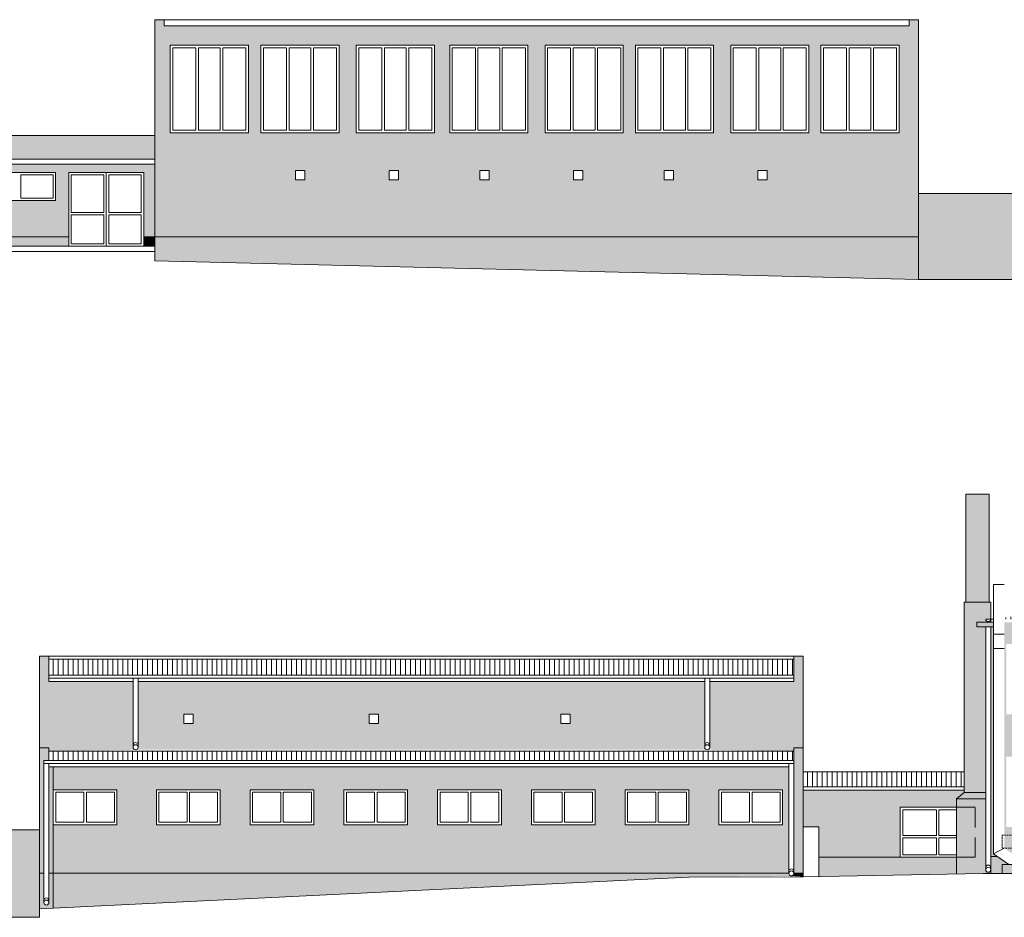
# Model space of a CAD drawing. Header units: centimetres. Extents: x -169503 to -110243, y -22061 to 11368.
# Tile 15 of 37: x -146237 to -143086, y -11688 to -8816. Entities that reach past the tile are written whole.
import ezdxf

# ---------------------------------------------------------------- set-up
doc = ezdxf.new("R2010")
doc.units = ezdxf.units.CM
doc.header["$LTSCALE"] = 10
doc.linetypes.add('DASHED', pattern=[0.75, 0.5, -0.25])
doc.linetypes.add('UKRYTE', pattern=[9.525, 6.35, -3.175])
for name, color, linetype, lineweight in [('_KRATY', 250, 'Continuous', 15), ('_OKNA', 250, 'Continuous', 15), ('_SC', 250, 'Continuous', 15), ('_WID', 250, 'Continuous', 15)]:
    doc.layers.add(name, color=color, linetype=linetype, lineweight=lineweight)
for name, color, linetype in [('kolor 1', 250, 'Continuous'), ('kolor 2', 250, 'Continuous'), ('kolor 3', 250, 'Continuous'), ('kolor 4', 250, 'Continuous')]:
    doc.layers.add(name, color=color, linetype=linetype)
pattern_1 = [(90, (-3571.572, -11036.445), (-15.875, 3e-15), [])]

msp = doc.modelspace()

# ---------------------------------------------------------------- hatches: boundary and pattern name
at = {"layer": '_OKNA'}
h = msp.add_hatch(dxfattribs=at)
h.set_pattern_fill('ANSI31', color=256, scale=5, angle=45)
h.set_pattern_definition(pattern_1)
h.paths.add_polyline_path([(-141561.16, -10653.16), (-142336.16, -10653.16), (-142336.16, -10728.88), (-141948.66, -10683.98), (-141561.16, -10728.88)])
h.paths.add_polyline_path([(-141472.66, -10653.16), (-141517.16, -10653.16), (-141517.16, -10728.88), (-141561.16, -10728.88), (-141517.16, -10733.98), (-140775.16, -10733.98)])
h.paths.add_polyline_path([(-143085.94, -10728.97), (-143085.94, -10733.98), (-142380.16, -10733.98), (-142336.16, -10728.88), (-142380.16, -10728.88), (-142380.16, -10653.16), (-142431.66, -10653.16)])
h.paths.add_polyline_path([(-143120.94, -10733.98), (-143120.94, -10733.03), (-143129.16, -10733.98)])
h = msp.add_hatch(dxfattribs=at)
h.set_pattern_fill('ANSI31', color=256, scale=5, angle=45)
h.set_pattern_definition(pattern_1)
h.paths.add_polyline_path([(-143759.16, -10861.98), (-146143.16, -10861.98), (-146143.16, -10913.28), (-143759.16, -10913.28)])
h.paths.add_polyline_path([(-143759.16, -11156.24), (-146143.16, -11156.24), (-146143.16, -11186.24), (-143759.16, -11186.24)])
h.paths.add_polyline_path([(-143214.16, -11222.98), (-143729.16, -11222.98), (-143729.16, -11271.12), (-143214.16, -11271.12)])
at = {"layer": 'kolor 1'}
h = msp.add_hatch(color=256, dxfattribs=at)
h.dxf.hatch_style = 1
h.paths.add_polyline_path([(-140775.16, -10758.98), (-141517.16, -10758.98), (-141517.16, -11493.98), (-141302.16, -11493.98), (-140775.16, -11493.98)])
h.paths.add_polyline_path([(-140823.16, -11398.98), (-141015.16, -11398.98), (-141015.16, -11173.98), (-140823.16, -11173.98)], flags=16)
h.paths.add_polyline_path([(-141069.16, -11398.98), (-141261.16, -11398.98), (-141261.16, -11173.98), (-141069.16, -11173.98)], flags=16)
h.paths.add_polyline_path([(-140823.16, -11038.98), (-141015.16, -11038.98), (-141015.16, -10813.98), (-140823.16, -10813.98)], flags=16)
h.paths.add_polyline_path([(-141069.16, -11038.98), (-141261.16, -11038.98), (-141261.16, -10813.98), (-141069.16, -10813.98)], flags=16)
h.paths.add_polyline_path([(-141315.16, -11398.98), (-141507.16, -11398.98), (-141507.16, -11173.98), (-141315.16, -11173.98)], flags=16)
h.paths.add_polyline_path([(-141315.16, -11038.98), (-141507.16, -11038.98), (-141507.16, -10813.98), (-141315.16, -10813.98)], flags=16)
h.paths.add_polyline_path([(-140725.16, -10743.98), (-141472.16, -10743.98), (-141472.16, -10758.98), (-140775.16, -10758.98), (-140725.16, -10758.98)])
h.paths.add_polyline_path([(-142425.16, -10743.98), (-143085.94, -10743.98), (-143085.94, -10758.98), (-142425.16, -10758.98)])
h.paths.add_polyline_path([(-142380.16, -10758.98), (-142425.16, -10758.98), (-143085.94, -10758.98), (-143085.94, -11466.87), (-143045.76, -11493.98), (-142380.16, -11493.98)])
h.paths.add_polyline_path([(-142383.16, -10813.98), (-142383.16, -11038.98), (-143079.16, -11038.98), (-143079.16, -10813.98)], flags=16)
h.paths.add_polyline_path([(-142383.16, -11173.98), (-142383.16, -11398.98), (-143079.16, -11398.98), (-143079.16, -11173.98)], flags=16)
h.paths.add_polyline_path([(-143134.16, -10333.98), (-143209.16, -10333.98), (-143209.16, -10680), (-143134.16, -10680)])
h.paths.add_polyline_path([(-143129.16, -10680), (-143214.16, -10680), (-143214.16, -11288.98), (-143145.16, -11288.98), (-143145.16, -10758.98), (-143174.16, -10758.98), (-143174.16, -10743.98), (-143137.16, -10741.98, -0.4142136), (-143145.16, -10733.98), (-143129.16, -10733.98)])
h.paths.add_polyline_path([(-143145.16, -11288.98), (-143214.16, -11288.98), (-143239.16, -11308.98), (-143145.16, -11308.98)])
h.paths.add_polyline_path([(-143145.16, -11308.98), (-143239.16, -11308.98), (-143239.16, -11336.12), (-143179.16, -11336.12), (-143179.16, -11496.12), (-143239.16, -11496.12), (-143239.16, -11549.73), (-143153.37, -11548.24), (-143129.16, -11548.14), (-143129.16, -11536.09, -1), (-143145.16, -11536.09)])
h.paths.add_polyline_path([(-143179.16, -11336.12), (-143239.16, -11336.12), (-143239.16, -11496.12), (-143179.16, -11496.12)], flags=17)
h = msp.add_hatch(color=256, dxfattribs=at)
h.dxf.hatch_style = 1
h.paths.add_polyline_path([(-143120.94, -10743.98), (-143174.16, -10743.98), (-143174.16, -10758.98), (-143120.94, -10758.98)])
h.paths.add_polyline_path([(-143120.94, -10758.98), (-143129.16, -10758.98), (-143129.16, -11493.98), (-143108.33, -11493.98), (-143120.94, -11485.47)])
at = {"layer": 'kolor 2'}
h = msp.add_hatch(color=256, dxfattribs=at)
h.dxf.hatch_style = 1
h.paths.add_polyline_path([(-146404.51, -9457.61), (-146410.01, -9457.61), (-146410.01, -9557.53), (-146404.51, -9557.61)])
h.paths.add_polyline_path([(-146079.51, -9510.61), (-146404.51, -9510.61), (-146404.51, -9540.61), (-146079.51, -9540.61)])
h = msp.add_hatch(color=256, dxfattribs=at)
h.dxf.hatch_style = 1
h.paths.add_polyline_path([(-145804.51, -9510.61), (-145839.51, -9510.61), (-145839.51, -9540.61), (-145804.51, -9540.61)])
h = msp.add_hatch(color=256, dxfattribs=at)
h.dxf.hatch_style = 1
h.paths.add_polyline_path([(-143360.51, -9510.61), (-145804.51, -9510.61), (-145804.51, -9587.61), (-143360.51, -9646.88)])
h = msp.add_hatch(color=256, dxfattribs=at)
h.dxf.hatch_style = 1
h.paths.add_polyline_path([(-140775.16, -11493.98), (-141302.16, -11493.98), (-141302.16, -11521.88), (-140775.16, -11528.98)])
h.paths.add_polyline_path([(-141302.16, -11493.98), (-141517.16, -11493.98), (-141517.16, -11518.98), (-141302.16, -11521.88)])
h.paths.add_polyline_path([(-142380.16, -11493.98), (-143045.76, -11493.98), (-143008.72, -11518.98), (-142380.16, -11518.98)])
h.paths.add_polyline_path([(-142380.16, -11518.98), (-143008.72, -11518.98), (-143093.16, -11518.98), (-143093.16, -11547.99), (-142738.53, -11546.49), (-142738.53, -11538.98), (-142648.53, -11538.98), (-142648.53, -11546.11), (-142628.2, -11546.03), (-142628.2, -11538.98), (-142538.2, -11538.98), (-142538.2, -11545.65), (-142511.53, -11545.54), (-142511.53, -11538.98), (-142421.53, -11538.98), (-142421.53, -11545.16), (-142380.16, -11544.98)])
h.paths.add_polyline_path([(-143093.16, -11518.98), (-143071.29, -11518.98), (-143108.33, -11493.98), (-143129.16, -11493.98), (-143129.16, -11548.14), (-143093.16, -11547.99)])
h.paths.add_polyline_path([(-143239.16, -11496.12), (-143419.16, -11496.12), (-143679.16, -11496.12), (-143679.16, -11557.37), (-143239.16, -11549.73)])
h = msp.add_hatch(color=256, dxfattribs=at)
h.dxf.hatch_style = 1
h.paths.add_polyline_path([(-146159.16, -11546.98), (-146173.16, -11546.98), (-146173.16, -11661.24), (-146129.16, -11659.08), (-146129.16, -11546.98), (-146143.16, -11546.98), (-146143.16, -11641.02, -1), (-146159.16, -11641.02)])
h.paths.add_polyline_path([(-144095.16, -11559.24), (-143767.13, -11555.98, -0.415014), (-143775.16, -11547.98), (-143775.16, -11546.98), (-146129.16, -11546.98), (-146129.16, -11659.08)])
h = msp.add_hatch(color=256, dxfattribs=at)
h.dxf.hatch_style = 1
h.paths.add_polyline_path([(-143729.16, -11546.98), (-143759.16, -11546.98), (-143759.16, -11547.98, -0.4134135), (-143767.13, -11555.98), (-143729.16, -11558.24)])
at = {"layer": 'kolor 3'}
h = msp.add_hatch(color=256, dxfattribs=at)
h.dxf.hatch_style = 1
h.paths.add_polyline_path([(-143360.51, -8815.61), (-143390.51, -8815.61), (-143390.51, -8825.61), (-143390.51, -8835.61), (-145774.51, -8835.61), (-145774.51, -8825.61), (-145774.51, -8815.61), (-145804.51, -8815.61), (-145804.51, -9510.61), (-143360.51, -9510.61)])
h.paths.add_polyline_path([(-145754.51, -8897.59), (-145504.51, -8897.59), (-145504.51, -9177.59), (-145754.51, -9177.59)], flags=16)
h.paths.add_polyline_path([(-145464.51, -8897.59), (-145214.51, -8897.59), (-145214.51, -9177.59), (-145464.51, -9177.59)], flags=16)
h.paths.add_polyline_path([(-145354.51, -9298.21), (-145324.51, -9298.21), (-145324.51, -9328.21), (-145354.51, -9328.21)], flags=16)
h.paths.add_polyline_path([(-145159.51, -8897.59), (-145119.63, -8897.59), (-144909.51, -8897.59), (-144909.51, -9177.59), (-145159.51, -9177.59)], flags=16)
h.paths.add_polyline_path([(-145054.51, -9298.21), (-145024.51, -9298.21), (-145024.51, -9328.21), (-145054.51, -9328.21)], flags=16)
h.paths.add_polyline_path([(-144860.51, -8897.59), (-144610.51, -8897.59), (-144610.51, -9177.59), (-144860.51, -9177.59)], flags=16)
h.paths.add_polyline_path([(-144764.51, -9298.21), (-144734.51, -9298.21), (-144734.51, -9328.21), (-144764.51, -9328.21)], flags=16)
h.paths.add_polyline_path([(-144555.51, -8897.59), (-144305.51, -8897.59), (-144305.51, -9177.59), (-144555.51, -9177.59)], flags=16)
h.paths.add_polyline_path([(-144464.51, -9298.21), (-144434.51, -9298.21), (-144434.51, -9328.21), (-144464.51, -9328.21)], flags=16)
h.paths.add_polyline_path([(-144266.51, -8897.59), (-144016.51, -8897.59), (-144016.51, -9177.59), (-144266.51, -9177.59)], flags=16)
h.paths.add_polyline_path([(-144174.51, -9298.21), (-144144.51, -9298.21), (-144144.51, -9328.21), (-144174.51, -9328.21)], flags=16)
h.paths.add_polyline_path([(-143961.51, -8897.59), (-143711.51, -8897.59), (-143711.51, -9177.59), (-143961.51, -9177.59)], flags=16)
h.paths.add_polyline_path([(-143874.51, -9298.21), (-143844.51, -9298.21), (-143844.51, -9328.21), (-143874.51, -9328.21)], flags=16)
h.paths.add_polyline_path([(-143672.51, -8897.59), (-143422.51, -8897.59), (-143422.51, -9177.59), (-143672.51, -9177.59)], flags=16)
h.paths.add_polyline_path([(-142850.51, -9421.88), (-142830.51, -9421.88), (-142830.51, -9371.88), (-143360.51, -9371.88), (-143360.51, -9510.61), (-143360.51, -9646.88), (-142850.51, -9646.88)])
h = msp.add_hatch(color=256, dxfattribs=at)
h.dxf.hatch_style = 1
h.paths.add_polyline_path([(-143729.16, -10851.98), (-143759.16, -10851.98), (-143759.16, -10923.28), (-143759.16, -10933.28), (-144028.69, -10933.28), (-144028.69, -11144.02, -0.4142136), (-144036.69, -11152.02), (-143759.16, -11156.24), (-143759.16, -11146.24), (-143729.16, -11146.24)])
h.paths.add_polyline_path([(-144044.69, -10933.28), (-145857.62, -10933.28), (-145857.62, -11144.02, -0.4142136), (-145865.62, -11152.02), (-144036.71, -11152.02, -0.4136266), (-144044.69, -11144.02)])
h.paths.add_polyline_path([(-144475.35, -11038.24), (-144475.35, -11068.24), (-144505.35, -11068.24), (-144505.35, -11038.24)], flags=16)
h.paths.add_polyline_path([(-145088.19, -11038.24), (-145088.19, -11068.24), (-145118.19, -11068.24), (-145118.19, -11038.24)], flags=16)
h.paths.add_polyline_path([(-145681.77, -11038.24), (-145681.77, -11068.24), (-145711.77, -11068.24), (-145711.77, -11038.24)], flags=16)
h.paths.add_polyline_path([(-145873.62, -10933.28), (-146143.16, -10933.28), (-146143.16, -10923.28), (-146143.16, -10851.98), (-146173.16, -10851.98), (-146173.16, -11146.24), (-146143.16, -11146.24), (-146143.16, -11156.24), (-145865.62, -11152.02, -0.4142136), (-145873.62, -11144.02)])
h.paths.add_polyline_path([(-146143.16, -11146.24), (-146173.16, -11146.24), (-146173.16, -11546.98), (-146159.16, -11546.98), (-146159.16, -11186.24), (-146143.16, -11186.24)])
h.paths.add_polyline_path([(-146129.16, -11206.24), (-146143.16, -11206.24), (-146143.16, -11546.98), (-146129.16, -11546.98)])
h.paths.add_polyline_path([(-143775.16, -11206.24), (-146129.16, -11206.24), (-146129.16, -11280.24), (-145925.16, -11280.24), (-145925.16, -11392.24), (-146129.16, -11392.24), (-146129.16, -11546.98), (-143775.16, -11546.98)])
h.paths.add_polyline_path([(-145799.16, -11280.24), (-145595.16, -11280.24), (-145595.16, -11392.24), (-145799.16, -11392.24)], flags=16)
h.paths.add_polyline_path([(-145499.16, -11280.24), (-145295.16, -11280.24), (-145295.16, -11392.24), (-145499.16, -11392.24)], flags=16)
h.paths.add_polyline_path([(-145199.16, -11280.24), (-144995.16, -11280.24), (-144995.16, -11392.24), (-145199.16, -11392.24)], flags=16)
h.paths.add_polyline_path([(-144899.16, -11280.24), (-144695.16, -11280.24), (-144695.16, -11392.24), (-144899.16, -11392.24)], flags=16)
h.paths.add_polyline_path([(-144599.16, -11280.24), (-144395.16, -11280.24), (-144395.16, -11392.24), (-144599.16, -11392.24)], flags=16)
h.paths.add_polyline_path([(-144299.16, -11280.24), (-144095.16, -11280.24), (-144095.16, -11392.24), (-144299.16, -11392.24)], flags=16)
h.paths.add_polyline_path([(-143999.16, -11280.24), (-143795.16, -11280.24), (-143795.16, -11392.24), (-143999.16, -11392.24)], flags=16)
h.paths.add_polyline_path([(-143729.16, -11146.24), (-143759.16, -11146.24), (-143759.16, -11156.24), (-143759.16, -11196.24), (-143759.16, -11206.24), (-143759.16, -11546.98), (-143729.16, -11546.98)])
h = msp.add_hatch(color=256, dxfattribs=at)
h.dxf.hatch_style = 1
h.paths.add_polyline_path([(-146173.16, -11408.24), (-146703.16, -11408.24), (-146703.16, -11458.24), (-146683.16, -11458.24), (-146683.16, -11688.24), (-146578.16, -11688.24), (-146558.16, -11683.24), (-146558.16, -11473.24), (-146288.16, -11473.24), (-146288.16, -11683.24), (-146268.16, -11688.24), (-146173.16, -11688.24), (-146173.16, -11661.24)])
at = {"layer": 'kolor 4'}
h = msp.add_hatch(color=256, dxfattribs=at)
h.dxf.hatch_style = 1
h.paths.add_polyline_path([(-145804.51, -9186.61), (-146388.51, -9186.61), (-146388.51, -9261.61), (-145804.51, -9261.61)])
h = msp.add_hatch(color=256, dxfattribs=at)
h.dxf.hatch_style = 1
h.paths.add_polyline_path([(-146079.51, -9304.61), (-145839.51, -9304.61), (-145839.51, -9510.61), (-145804.51, -9510.61), (-145804.51, -9277.61), (-146388.51, -9277.61), (-146388.51, -9300.37), (-146404.51, -9309.86), (-146404.51, -9510.61), (-146079.51, -9510.61)])
h.paths.add_polyline_path([(-146351.51, -9394.61), (-146351.51, -9304.61), (-146121.51, -9304.61), (-146121.51, -9394.61)], flags=16)
h = msp.add_hatch(color=256, dxfattribs=at)
h.dxf.hatch_style = 1
h.paths.add_polyline_path([(-143419.16, -11336.12), (-143239.16, -11336.12), (-143239.16, -11308.98), (-143214.16, -11288.98), (-143214.16, -11281.12), (-143729.16, -11281.12), (-143729.16, -11398.24), (-143679.16, -11398.24), (-143679.16, -11496.12), (-143419.16, -11496.12)])

# ---------------------------------------------------------------- linework, layer by layer
at = {"layer": '_KRATY', "linetype": 'DASHED'}
msp.add_lwpolyline([(-143093.16, -11425.14), (-142380.16, -11425.14), (-142380.16, -11466.87), (-143093.16, -11466.87)], close=True, dxfattribs=at)
at = {"layer": '_OKNA'}
msp.add_line((-145959.51, -9540.61), (-145959.51, -9304.61), dxfattribs=at)
for points in [[(-145746.51, -9169.59), (-145672.51, -9169.59), (-145672.51, -8905.59), (-145746.51, -8905.59)], [(-145664.51, -9169.59), (-145594.51, -9169.59), (-145594.51, -8905.59), (-145664.51, -8905.59)], [(-145586.51, -9169.59), (-145512.51, -9169.59), (-145512.51, -8905.59), (-145586.51, -8905.59)], [(-145456.51, -9169.59), (-145382.51, -9169.59), (-145382.51, -8905.59), (-145456.51, -8905.59)], [(-145374.51, -9169.59), (-145304.51, -9169.59), (-145304.51, -8905.59), (-145374.51, -8905.59)], [(-145296.51, -9169.59), (-145222.51, -9169.59), (-145222.51, -8905.59), (-145296.51, -8905.59)], [(-145151.51, -9169.59), (-145077.51, -9169.59), (-145077.51, -8905.59), (-145151.51, -8905.59)], [(-145069.51, -9169.59), (-144999.51, -9169.59), (-144999.51, -8905.59), (-145069.51, -8905.59)], [(-144991.51, -9169.59), (-144917.51, -9169.59), (-144917.51, -8905.59), (-144991.51, -8905.59)], [(-144852.51, -9169.59), (-144778.51, -9169.59), (-144778.51, -8905.59), (-144852.51, -8905.59)], [(-144770.51, -9169.59), (-144700.51, -9169.59), (-144700.51, -8905.59), (-144770.51, -8905.59)], [(-144692.51, -9169.59), (-144618.51, -9169.59), (-144618.51, -8905.59), (-144692.51, -8905.59)], [(-144547.51, -9169.59), (-144473.51, -9169.59), (-144473.51, -8905.59), (-144547.51, -8905.59)], [(-144465.51, -9169.59), (-144395.51, -9169.59), (-144395.51, -8905.59), (-144465.51, -8905.59)], [(-144387.51, -9169.59), (-144313.51, -9169.59), (-144313.51, -8905.59), (-144387.51, -8905.59)], [(-144258.51, -9169.59), (-144184.51, -9169.59), (-144184.51, -8905.59), (-144258.51, -8905.59)], [(-144176.51, -9169.59), (-144106.51, -9169.59), (-144106.51, -8905.59), (-144176.51, -8905.59)], [(-144098.51, -9169.59), (-144024.51, -9169.59), (-144024.51, -8905.59), (-144098.51, -8905.59)], [(-143953.51, -9169.59), (-143879.51, -9169.59), (-143879.51, -8905.59), (-143953.51, -8905.59)], [(-143871.51, -9169.59), (-143801.51, -9169.59), (-143801.51, -8905.59), (-143871.51, -8905.59)], [(-143793.51, -9169.59), (-143719.51, -9169.59), (-143719.51, -8905.59), (-143793.51, -8905.59)], [(-143664.51, -9169.59), (-143590.51, -9169.59), (-143590.51, -8905.59), (-143664.51, -8905.59)], [(-143582.51, -9169.59), (-143512.51, -9169.59), (-143512.51, -8905.59), (-143582.51, -8905.59)], [(-143504.51, -9169.59), (-143430.51, -9169.59), (-143430.51, -8905.59), (-143504.51, -8905.59)], [(-146129.51, -9386.61), (-146232.51, -9386.61), (-146232.51, -9312.61), (-146129.51, -9312.61)], [(-146071.51, -9432.61), (-145967.51, -9432.61), (-145967.51, -9312.61), (-146071.51, -9312.61)], [(-145951.51, -9432.61), (-145847.51, -9432.61), (-145847.51, -9312.61), (-145951.51, -9312.61)], [(-146071.51, -9440.61), (-145967.51, -9440.61), (-145967.51, -9532.61), (-146071.51, -9532.61)], [(-145951.51, -9440.61), (-145847.51, -9440.61), (-145847.51, -9532.61), (-145951.51, -9532.61)], [(-146121.16, -11384.24), (-146031.16, -11384.24), (-146031.16, -11288.24), (-146121.16, -11288.24)], [(-145933.16, -11384.24), (-146023.16, -11384.24), (-146023.16, -11288.24), (-145933.16, -11288.24)], [(-145791.16, -11384.24), (-145701.16, -11384.24), (-145701.16, -11288.24), (-145791.16, -11288.24)], [(-145603.16, -11384.24), (-145693.16, -11384.24), (-145693.16, -11288.24), (-145603.16, -11288.24)], [(-145491.16, -11384.24), (-145401.16, -11384.24), (-145401.16, -11288.24), (-145491.16, -11288.24)], [(-145303.16, -11384.24), (-145393.16, -11384.24), (-145393.16, -11288.24), (-145303.16, -11288.24)], [(-145191.16, -11384.24), (-145101.16, -11384.24), (-145101.16, -11288.24), (-145191.16, -11288.24)], [(-145003.16, -11384.24), (-145093.16, -11384.24), (-145093.16, -11288.24), (-145003.16, -11288.24)], [(-144891.16, -11384.24), (-144801.16, -11384.24), (-144801.16, -11288.24), (-144891.16, -11288.24)], [(-144703.16, -11384.24), (-144793.16, -11384.24), (-144793.16, -11288.24), (-144703.16, -11288.24)], [(-144591.16, -11384.24), (-144501.16, -11384.24), (-144501.16, -11288.24), (-144591.16, -11288.24)], [(-144403.16, -11384.24), (-144493.16, -11384.24), (-144493.16, -11288.24), (-144403.16, -11288.24)], [(-144291.16, -11384.24), (-144201.16, -11384.24), (-144201.16, -11288.24), (-144291.16, -11288.24)], [(-144103.16, -11384.24), (-144193.16, -11384.24), (-144193.16, -11288.24), (-144103.16, -11288.24)], [(-143991.16, -11384.24), (-143901.16, -11384.24), (-143901.16, -11288.24), (-143991.16, -11288.24)], [(-143803.16, -11384.24), (-143893.16, -11384.24), (-143893.16, -11288.24), (-143803.16, -11288.24)], [(-143411.16, -11426.12), (-143303.16, -11426.12), (-143303.16, -11344.12), (-143411.16, -11344.12)], [(-143411.16, -11488.12), (-143303.16, -11488.12), (-143303.16, -11434.12), (-143411.16, -11434.12)]]:
    msp.add_lwpolyline(points, close=True, dxfattribs=at)
for points in [[(-143239.16, -11426.12), (-143295.16, -11426.12), (-143295.16, -11344.12), (-143239.16, -11344.12)], [(-143239.16, -11488.12), (-143295.16, -11488.12), (-143295.16, -11434.12), (-143239.16, -11434.12)]]:
    msp.add_lwpolyline(points, dxfattribs=at)
at = {"layer": '_SC'}
for p, q in [((-146404.51, -9557.61), (-145804.51, -9557.61)), ((-145804.51, -9557.61), (-145804.51, -9587.61)), ((-143360.51, -9646.88), (-145804.51, -9587.61)), ((-143360.51, -9646.88), (-142850.51, -9646.88)), ((-146173.16, -11661.24), (-144095.16, -11559.24)), ((-144095.16, -11559.24), (-143729.16, -11558.24)), ((-143729.16, -11558.24), (-143153.37, -11548.24)), ((-143153.37, -11548.24), (-142380.16, -11544.98)), ((-146173.16, -11688.24), (-146683.16, -11688.24))]:
    msp.add_line(p, q, dxfattribs=at)
at = {"layer": '_SC', "color": 1}
msp.add_line((-146173.16, -11661.24), (-146173.16, -11688.24), dxfattribs=at)
at = {"layer": '_WID'}
for p, q in [((-143360.51, -8815.61), (-145804.51, -8815.61)), ((-145804.51, -9587.61), (-145804.51, -8815.61)), ((-145774.51, -8815.61), (-145774.51, -8825.61)), ((-143390.51, -8825.61), (-143390.51, -8815.61)), ((-143360.51, -9646.88), (-143360.51, -8815.61)), ((-145774.51, -8825.61), (-145774.51, -8835.61)), ((-143390.51, -8835.61), (-145774.51, -8835.61)), ((-143390.51, -8835.61), (-143390.51, -8825.61)), ((-145804.51, -8862.61), (-145804.51, -9587.61)), ((-145504.51, -8897.59), (-145504.51, -8897.59)), ((-145464.51, -8897.59), (-145464.51, -8897.59)), ((-145159.51, -8897.59), (-145119.63, -8897.59)), ((-145159.51, -8897.59), (-145159.51, -8897.59)), ((-144909.51, -8897.59), (-144909.51, -8897.59)), ((-144860.51, -8897.59), (-144860.51, -8897.59)), ((-144305.51, -8897.59), (-144305.51, -8897.59)), ((-144266.51, -8897.59), (-144266.51, -8897.59)), ((-143711.51, -8897.59), (-143711.51, -8897.59)), ((-143672.51, -8897.59), (-143672.51, -8897.59)), ((-146388.51, -9186.61), (-145804.51, -9186.61)), ((-146404.51, -9261.61), (-145804.51, -9261.61)), ((-146404.51, -9277.61), (-145804.51, -9277.61)), ((-145324.51, -9298.21), (-145354.51, -9298.21)), ((-145354.51, -9298.21), (-145354.51, -9328.21)), ((-145324.51, -9328.21), (-145324.51, -9298.21)), ((-145024.51, -9298.21), (-145054.51, -9298.21)), ((-145054.51, -9298.21), (-145054.51, -9328.21)), ((-145024.51, -9328.21), (-145024.51, -9298.21)), ((-144734.51, -9298.21), (-144764.51, -9298.21)), ((-144764.51, -9298.21), (-144764.51, -9328.21)), ((-144734.51, -9328.21), (-144734.51, -9298.21)), ((-144434.51, -9298.21), (-144464.51, -9298.21)), ((-144464.51, -9298.21), (-144464.51, -9328.21)), ((-144434.51, -9328.21), (-144434.51, -9298.21)), ((-144144.51, -9298.21), (-144174.51, -9298.21)), ((-144174.51, -9298.21), (-144174.51, -9328.21)), ((-144144.51, -9328.21), (-144144.51, -9298.21)), ((-143844.51, -9298.21), (-143874.51, -9298.21)), ((-143874.51, -9298.21), (-143874.51, -9328.21)), ((-143844.51, -9328.21), (-143844.51, -9298.21)), ((-145354.51, -9328.21), (-145324.51, -9328.21)), ((-145054.51, -9328.21), (-145024.51, -9328.21)), ((-144764.51, -9328.21), (-144734.51, -9328.21)), ((-144464.51, -9328.21), (-144434.51, -9328.21)), ((-144174.51, -9328.21), (-144144.51, -9328.21)), ((-143874.51, -9328.21), (-143844.51, -9328.21)), ((-143360.51, -9371.88), (-142830.51, -9371.88)), ((-146404.51, -9510.61), (-146079.51, -9510.61)), ((-145839.51, -9510.61), (-143360.51, -9510.61)), ((-146404.51, -9540.61), (-145804.51, -9540.61)), ((-143209.16, -10680), (-143209.16, -10333.98)), ((-143209.16, -10333.98), (-143134.16, -10333.98)), ((-143134.16, -10680), (-143134.16, -10333.98)), ((-143120.94, -10623.16), (-143120.94, -11485.47)), ((-143120.94, -10623.16), (-143085.94, -10623.16)), ((-143214.16, -11288.98), (-143214.16, -10680)), ((-143129.16, -10680), (-143214.16, -10680)), ((-143129.16, -10743.98), (-143129.16, -10680)), ((-143145.16, -10733.98), (-143129.16, -10733.98)), ((-143129.16, -10733.98), (-143120.94, -10733.03)), ((-143120.94, -10733.98), (-143129.16, -10733.98)), ((-143129.16, -10733.98), (-143129.16, -10743.98)), ((-143120.94, -10743.98), (-143174.16, -10743.98)), ((-143174.16, -10758.98), (-143174.16, -10743.98)), ((-143174.16, -10758.98), (-143120.94, -10758.98)), ((-143174.16, -10758.98), (-143120.94, -10758.98)), ((-143145.16, -10758.98), (-143145.16, -11536.09)), ((-143129.16, -10758.98), (-143129.16, -11548.14)), ((-143120.94, -10781.87), (-143085.94, -10781.87)), ((-143120.94, -10828.11), (-143085.94, -10828.11)), ((-146173.16, -11661.24), (-146173.16, -10851.98)), ((-146173.16, -10851.98), (-143729.16, -10851.98)), ((-146143.16, -10923.28), (-146143.16, -10851.98)), ((-146143.16, -10861.98), (-143759.16, -10861.98)), ((-143759.16, -10851.98), (-143759.16, -10923.28)), ((-143729.16, -10851.98), (-143729.16, -11558.24)), ((-146143.16, -10913.28), (-143759.16, -10913.28)), ((-146143.16, -10923.28), (-143759.16, -10923.28)), ((-146143.16, -10933.28), (-146143.16, -10923.28)), ((-145873.62, -10923.28), (-145873.62, -11144.02)), ((-145857.62, -10923.28), (-145857.62, -11144.02)), ((-144044.69, -10923.28), (-144044.69, -11144.02)), ((-144028.69, -10923.28), (-144028.69, -11144.02)), ((-143759.16, -10923.28), (-143759.16, -10933.28)), ((-146143.16, -10933.28), (-145873.62, -10933.28)), ((-145857.62, -10933.28), (-144044.69, -10933.28)), ((-144028.69, -10933.28), (-143759.16, -10933.28)), ((-145711.77, -11038.24), (-145681.77, -11038.24)), ((-145711.77, -11068.24), (-145711.77, -11038.24)), ((-145681.77, -11038.24), (-145681.77, -11068.24)), ((-145118.19, -11038.24), (-145088.19, -11038.24)), ((-145118.19, -11068.24), (-145118.19, -11038.24)), ((-145088.19, -11038.24), (-145088.19, -11068.24)), ((-144505.35, -11038.24), (-144475.35, -11038.24)), ((-144505.35, -11068.24), (-144505.35, -11038.24)), ((-144475.35, -11038.24), (-144475.35, -11068.24)), ((-145681.77, -11068.24), (-145711.77, -11068.24)), ((-145088.19, -11068.24), (-145118.19, -11068.24)), ((-144475.35, -11068.24), (-144505.35, -11068.24)), ((-146173.16, -11146.24), (-146143.16, -11146.24)), ((-146143.16, -11186.24), (-146143.16, -11146.24)), ((-143759.16, -11146.24), (-143729.16, -11146.24)), ((-143759.16, -11146.24), (-143759.16, -11196.24)), ((-146143.16, -11156.24), (-143759.16, -11156.24)), ((-146159.16, -11186.24), (-143759.16, -11186.24)), ((-146159.16, -11186.24), (-146159.16, -11641.02)), ((-143759.16, -11196.24), (-146159.16, -11196.24)), ((-146159.16, -11196.24), (-143759.16, -11196.24)), ((-146143.16, -11206.24), (-146143.16, -11196.24)), ((-146143.16, -11206.24), (-143775.16, -11206.24)), ((-146143.16, -11206.24), (-146143.16, -11641.02)), ((-146129.16, -11659.08), (-146129.16, -11206.24)), ((-144299.16, -11206.24), (-144590.84, -11206.24)), ((-143775.16, -11196.24), (-143775.16, -11547.98)), ((-143759.16, -11196.24), (-143759.16, -11206.24)), ((-143759.16, -11206.24), (-143759.16, -11547.98)), ((-143729.16, -11222.98), (-143214.16, -11222.98)), ((-143729.16, -11271.12), (-143214.16, -11271.12)), ((-143729.16, -11271.12), (-143214.16, -11271.12)), ((-143729.16, -11281.12), (-143214.16, -11281.12)), ((-143239.16, -11308.98), (-143214.16, -11288.98)), ((-143145.16, -11308.98), (-143239.16, -11308.98)), ((-143239.16, -11549.73), (-143239.16, -11308.98)), ((-143145.16, -11288.98), (-143214.16, -11288.98)), ((-143729.16, -11398.24), (-143679.16, -11398.24)), ((-143679.16, -11398.24), (-143679.16, -11557.37)), ((-146173.16, -11408.24), (-146703.16, -11408.24)), ((-143120.94, -11485.47), (-143085.94, -11466.87)), ((-143419.16, -11496.12), (-143679.16, -11496.12)), ((-143108.33, -11493.98), (-143129.16, -11493.98)), ((-143093.16, -11518.98), (-143093.16, -11547.99)), ((-143093.16, -11518.98), (-142380.37, -11518.98)), ((-146159.16, -11546.98), (-146173.16, -11546.98)), ((-143775.16, -11546.98), (-146143.16, -11546.98)), ((-143729.16, -11546.98), (-143759.16, -11546.98))]:
    msp.add_line(p, q, dxfattribs=at)
for points in [[(-145754.51, -9177.59), (-145504.51, -9177.59), (-145504.51, -8897.59), (-145754.51, -8897.59)], [(-145464.51, -9177.59), (-145214.51, -9177.59), (-145214.51, -8897.59), (-145464.51, -8897.59)], [(-145159.51, -9177.59), (-144909.51, -9177.59), (-144909.51, -8897.59), (-145159.51, -8897.59)], [(-144860.51, -9177.59), (-144610.51, -9177.59), (-144610.51, -8897.59), (-144860.51, -8897.59)], [(-144555.51, -9177.59), (-144305.51, -9177.59), (-144305.51, -8897.59), (-144555.51, -8897.59)], [(-144266.51, -9177.59), (-144016.51, -9177.59), (-144016.51, -8897.59), (-144266.51, -8897.59)], [(-143961.51, -9177.59), (-143711.51, -9177.59), (-143711.51, -8897.59), (-143961.51, -8897.59)], [(-143672.51, -9177.59), (-143422.51, -9177.59), (-143422.51, -8897.59), (-143672.51, -8897.59)], [(-146351.51, -9304.61), (-146121.51, -9304.61), (-146121.51, -9394.61), (-146351.51, -9394.61)], [(-146129.16, -11392.24), (-145925.16, -11392.24), (-145925.16, -11280.24), (-146129.16, -11280.24)], [(-145799.16, -11392.24), (-145595.16, -11392.24), (-145595.16, -11280.24), (-145799.16, -11280.24)], [(-145499.16, -11392.24), (-145295.16, -11392.24), (-145295.16, -11280.24), (-145499.16, -11280.24)], [(-145199.16, -11392.24), (-144995.16, -11392.24), (-144995.16, -11280.24), (-145199.16, -11280.24)], [(-144899.16, -11392.24), (-144695.16, -11392.24), (-144695.16, -11280.24), (-144899.16, -11280.24)], [(-144599.16, -11392.24), (-144395.16, -11392.24), (-144395.16, -11280.24), (-144599.16, -11280.24)], [(-144299.16, -11392.24), (-144095.16, -11392.24), (-144095.16, -11280.24), (-144299.16, -11280.24)], [(-143999.16, -11392.24), (-143795.16, -11392.24), (-143795.16, -11280.24), (-143999.16, -11280.24)]]:
    msp.add_lwpolyline(points, close=True, dxfattribs=at)
for points in [[(-146079.51, -9540.61), (-146079.51, -9304.61), (-145839.51, -9304.61), (-145839.51, -9540.61)], [(-143239.16, -11336.12), (-143419.16, -11336.12), (-143419.16, -11496.12), (-143239.16, -11496.12)], [(-143120.94, -11485.47), (-143071.29, -11518.98)]]:
    msp.add_lwpolyline(points, dxfattribs=at)
at = {"layer": '_WID', "color": 4, "linetype": 'UKRYTE'}
msp.add_lwpolyline([(-143239.16, -11496.12), (-143179.16, -11496.12), (-143179.16, -11336.12), (-143239.16, -11336.12)], dxfattribs=at)
at = {"layer": '_WID'}
for centre in [(-145865.62, -11144.02), (-144036.69, -11144.02), (-143137.16, -11536.09), (-143767.16, -11547.98), (-146151.16, -11641.02)]:
    msp.add_circle(centre, 8, dxfattribs=at)
for centre, start, end in [((-143137.16, -10733.98), 180, 0), ((-145865.62, -11137.07), 0, 180), ((-144036.69, -11137.07), 0, 180), ((-143137.16, -11529.14), 0, 180), ((-143767.16, -11541.02), 0, 180), ((-146151.16, -11634.06), 0, 180)]:
    msp.add_arc(centre, 8, start, end, dxfattribs=at)

doc.saveas('drawing.dxf')
